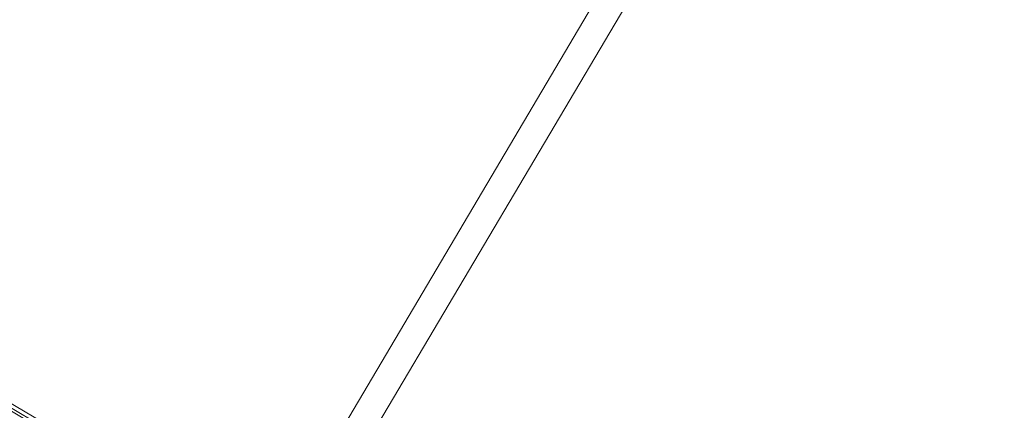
# Model space of a CAD drawing. Header units: metres. Extents: x 90929.1 to 91021.7, y 464820.1 to 464912.3.
# Tile 60 of 63: x 90990.525 to 90991.623, y 464903.169 to 464903.605. Entities that reach past the tile are written whole.
import ezdxf

# ---------------------------------------------------------------- set-up
doc = ezdxf.new("R2010")
doc.units = ezdxf.units.M
doc.layers.add('A-FLOR', color=192, linetype='Continuous', lineweight=9)
doc.layers.add('A-GENM', color=13, linetype='Continuous', lineweight=9)

# ---------------------------------------------------------------- blocks, each defined once
blk = doc.blocks.new('31_D_BU - aluminium - Rechtsdraaiend-V64-Situatie Nieuw')
at = {"layer": 'A-GENM'}
blk.add_line((502.9999999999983, 1005.999999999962), (502.9999999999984, -3.461790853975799e-11), dxfattribs=at)
blk.add_arc((502.9999999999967, -3.316280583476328e-11), 1005.999999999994, 89.99999999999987, 179.9999999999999, dxfattribs=at)
blk = doc.blocks.new('lijngoot 1000 - lijngoot 1000-V99-Situatie Nieuw')
at = {"layer": 'A-GENM'}
for p, q in [((-4.229949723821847e-15, -81.83421535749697), (0, -177.7499951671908)), ((15.00000000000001, -92.49999999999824), (15.00000000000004, -81.83421535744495)), ((25.00000000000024, -81.83421535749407), (25.00000000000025, -92.49999999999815)), ((55.00000000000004, -92.49999999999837), (55.00000000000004, -81.83421535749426)), ((65.00000000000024, -81.83421535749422), (65.00000000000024, -92.49999999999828)), ((95.00000000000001, -92.49999999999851), (95.00000000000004, -81.83421535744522)), ((105.0000000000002, -81.83421535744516), (105.0000000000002, -92.49999999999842)), ((135, -92.49999999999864), (135.0000000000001, -81.83421535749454)), ((145.0000000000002, -81.83421535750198), (145.0000000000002, -92.49999999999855)), ((175.0000000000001, -92.49999999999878), (175.0000000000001, -81.83421535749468)), ((185.0000000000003, -81.83421535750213), (185.0000000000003, -92.4999999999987)), ((215, -92.49999999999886), (215, -81.83421535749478)), ((225.0000000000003, -87.8187671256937), (225.0000000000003, -92.49999999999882)), ((255, -92.49999999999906), (255, -81.83421535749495)), ((265.0000000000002, -81.83421535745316), (265.0000000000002, -92.49999999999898)), ((295.0000000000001, -92.49999999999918), (295.0000000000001, -81.83421535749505)), ((305.0000000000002, -81.83421535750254), (305.0000000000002, -92.49999999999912)), ((335.0000000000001, -92.49999999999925), (335.0000000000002, -81.83421535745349)), ((345.0000000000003, -81.83421535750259), (345.0000000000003, -92.49999999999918)), ((375, -92.49999999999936), (375, -81.83421535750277)), ((385.0000000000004, -81.83421535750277), (385.0000000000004, -92.4999999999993)), ((415, -92.49999999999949), (415.0000000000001, -81.83421535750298)), ((425.0000000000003, -81.83421535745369), (425.0000000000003, -92.49999999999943)), ((455.0000000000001, -92.49999999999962), (455.0000000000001, -81.83421535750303)), ((465.0000000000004, -81.83421535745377), (465.0000000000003, -92.49999999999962)), ((495, -92.49999999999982), (495.0000000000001, -81.83421535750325)), ((505.0000000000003, -81.83421535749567), (505.0000000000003, -92.49999999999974)), ((535.0000000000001, -92.49999999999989), (535.0000000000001, -86.02741938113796)), ((545.0000000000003, -81.83421535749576), (545.0000000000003, -92.49999999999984)), ((575.0000000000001, -92.50000000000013), (575.0000000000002, -81.83421535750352)), ((585.0000000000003, -81.83421535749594), (585.0000000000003, -92.49999999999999)), ((615.0000000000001, -92.50000000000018), (615.0000000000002, -81.83421535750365)), ((625.0000000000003, -81.834215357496), (625.0000000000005, -92.50000000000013)), ((655.0000000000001, -92.50000000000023), (655, -81.83421535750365)), ((665.0000000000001, -81.83421535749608), (665.0000000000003, -92.50000000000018)), ((695, -92.50000000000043), (694.9999999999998, -81.83421535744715)), ((705, -81.83421535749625), (705, -92.50000000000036)), ((734.9999999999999, -92.5000000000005), (734.9999999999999, -81.83421535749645)), ((745.0000000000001, -81.83421535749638), (745.0000000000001, -92.50000000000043)), ((775, -92.5000000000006), (775, -81.83421535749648)), ((785.0000000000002, -81.83421535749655), (785.0000000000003, -92.50000000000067)), ((814.9999999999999, -92.50000000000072), (815, -81.83421535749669)), ((825.0000000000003, -81.83421535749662), (825.0000000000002, -92.50000000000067)), ((855, -92.50000000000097), (855, -81.83421535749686)), ((865.0000000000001, -81.83421535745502), (865.0000000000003, -92.5000000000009)), ((895, -92.50000000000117), (895, -81.83421535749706)), ((905.0000000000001, -81.83421535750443), (905.0000000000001, -92.50000000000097)), ((935.0000000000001, -92.50000000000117), (935, -81.83421535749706)), ((945.0000000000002, -81.8342153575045), (945.0000000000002, -92.50000000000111)), ((975.0000000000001, -92.50000000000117), (975.0000000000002, -81.83421535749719)), ((985.0000000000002, -81.83421535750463), (985.0000000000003, -92.50000000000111)), ((1000, -177.7499951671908), (1000, -81.83421535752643)), ((34.99999999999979, -162.5000020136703), (35.00000000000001, -92.50000000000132)), ((45.00000000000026, -92.50000000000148), (44.99999999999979, -162.5000020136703)), ((74.99999999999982, -162.5000020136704), (75.00000000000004, -92.50000000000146)), ((85.00000000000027, -92.50000000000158), (84.99999999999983, -162.5000020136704)), ((114.9999999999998, -162.5000020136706), (115, -92.50000000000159)), ((125.0000000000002, -92.50000000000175), (124.9999999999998, -162.5000020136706)), ((154.9999999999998, -162.5000020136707), (154.9999999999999, -92.5000000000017)), ((165.0000000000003, -92.50000000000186), (164.9999999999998, -162.5000020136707)), ((194.9999999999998, -162.5000020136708), (195, -92.50000000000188)), ((205.0000000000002, -92.50000000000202), (204.9999999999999, -162.5000020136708)), ((234.9999999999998, -162.5000020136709), (235, -92.500000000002)), ((245.0000000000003, -92.50000000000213), (244.9999999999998, -162.500002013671)), ((274.9999999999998, -162.5000020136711), (275, -92.50000000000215)), ((285.0000000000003, -92.50000000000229), (284.9999999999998, -162.5000020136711)), ((314.9999999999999, -162.5000020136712), (315.0000000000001, -92.50000000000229)), ((325.0000000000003, -92.5000000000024), (324.9999999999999, -162.5000020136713)), ((354.9999999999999, -162.5000020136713), (355.0000000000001, -92.50000000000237)), ((365.0000000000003, -92.5000000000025), (364.9999999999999, -162.5000020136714)), ((394.9999999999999, -162.5000020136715), (395.0000000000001, -92.5000000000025)), ((405.0000000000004, -92.50000000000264), (405, -162.5000020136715)), ((434.9999999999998, -162.5000020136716), (435.0000000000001, -92.50000000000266)), ((445.0000000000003, -92.50000000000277), (444.9999999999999, -162.5000020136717)), ((474.9999999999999, -162.5000020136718), (475.0000000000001, -92.50000000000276)), ((485.0000000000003, -92.50000000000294), (484.9999999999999, -162.5000020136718)), ((514.9999999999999, -162.5000020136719), (515.0000000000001, -92.50000000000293)), ((525.0000000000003, -92.50000000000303), (524.9999999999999, -162.5000020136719)), ((554.9999999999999, -162.500002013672), (555.0000000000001, -92.50000000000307)), ((565.0000000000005, -92.50000000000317), (564.9999999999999, -162.500002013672)), ((594.9999999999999, -162.5000020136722), (595.0000000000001, -92.5000000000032)), ((605.0000000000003, -92.50000000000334), (605, -162.5000020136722)), ((634.9999999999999, -162.5000020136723), (635.0000000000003, -92.5000000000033)), ((645.0000000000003, -92.50000000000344), (644.9999999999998, -162.5000020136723)), ((674.9999999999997, -162.5000020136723), (675, -92.50000000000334)), ((685.0000000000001, -92.50000000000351), (684.9999999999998, -162.5000020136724)), ((714.9999999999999, -162.5000020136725), (715, -92.50000000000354)), ((725.0000000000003, -92.50000000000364), (724.9999999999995, -162.5000020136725)), ((754.9999999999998, -162.5000020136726), (755, -92.50000000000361)), ((765.0000000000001, -92.50000000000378), (764.9999999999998, -162.5000020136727)), ((794.9999999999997, -162.5000020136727), (795, -92.50000000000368)), ((805.0000000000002, -92.50000000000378), (805, -162.5000020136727)), ((834.9999999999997, -162.5000020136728), (835.0000000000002, -92.50000000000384)), ((845.0000000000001, -92.50000000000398), (844.9999999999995, -162.5000020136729)), ((874.9999999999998, -162.500002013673), (875.0000000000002, -92.50000000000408)), ((885.0000000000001, -92.50000000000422), (885, -162.5000020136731)), ((914.9999999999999, -162.5000020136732), (914.9999999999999, -92.50000000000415)), ((925.0000000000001, -92.50000000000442), (924.9999999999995, -162.5000020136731)), ((954.9999999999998, -162.5000020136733), (955.0000000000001, -92.50000000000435)), ((965.0000000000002, -92.50000000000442), (964.9999999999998, -162.5000020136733)), ((14.9999999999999, -162.5000020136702), (15.00000000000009, -112.4999979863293)), ((25.0000000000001, -112.4999979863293), (25.00000000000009, -162.5000020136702)), ((54.9999999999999, -162.5000020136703), (55.00000000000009, -112.4999979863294)), ((65.0000000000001, -112.4999979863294), (65.00000000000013, -162.5000020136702)), ((94.99999999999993, -162.5000020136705), (95.00000000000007, -112.4999979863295)), ((105.0000000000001, -112.4999979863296), (105.0000000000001, -162.5000020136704)), ((134.9999999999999, -162.5000020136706), (135.0000000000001, -112.4999979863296)), ((145.0000000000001, -112.4999979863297), (145.0000000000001, -162.5000020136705)), ((174.9999999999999, -162.5000020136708), (175.0000000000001, -112.4999979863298)), ((185.0000000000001, -112.4999979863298), (185.0000000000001, -162.5000020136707)), ((214.9999999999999, -162.5000020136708), (215.0000000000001, -112.49999798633)), ((225.0000000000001, -112.49999798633), (225.0000000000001, -162.5000020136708)), ((254.9999999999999, -162.5000020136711), (255.0000000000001, -112.4999979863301)), ((265.0000000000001, -112.4999979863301), (265.0000000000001, -162.500002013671)), ((294.9999999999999, -162.5000020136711), (295.0000000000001, -112.4999979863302)), ((305.0000000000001, -112.4999979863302), (305.0000000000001, -162.500002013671)), ((335, -162.5000020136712), (335.0000000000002, -112.4999979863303)), ((345.0000000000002, -112.4999979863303), (345.0000000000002, -162.5000020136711)), ((375, -162.5000020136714), (375.0000000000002, -112.4999979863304)), ((385.0000000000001, -112.4999979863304), (385.0000000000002, -162.5000020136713)), ((415, -162.5000020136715), (415.0000000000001, -112.4999979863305)), ((425.0000000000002, -112.4999979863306), (425.0000000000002, -162.5000020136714)), ((455, -162.5000020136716), (455.0000000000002, -112.4999979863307)), ((465.0000000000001, -112.4999979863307), (465.0000000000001, -162.5000020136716)), ((494.9999999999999, -162.5000020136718), (495.0000000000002, -112.4999979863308)), ((505.0000000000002, -112.4999979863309), (505.0000000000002, -162.5000020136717)), ((535.0000000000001, -162.5000020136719), (535.0000000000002, -112.499997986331)), ((545.0000000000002, -112.499997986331), (545.0000000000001, -162.5000020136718)), ((575, -162.500002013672), (575.0000000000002, -112.4999979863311)), ((585.0000000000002, -112.4999979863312), (585.0000000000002, -162.500002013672)), ((615, -162.5000020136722), (615.0000000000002, -112.4999979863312)), ((625.0000000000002, -112.4999979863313), (625.0000000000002, -162.5000020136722)), ((654.9999999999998, -162.5000020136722), (655.0000000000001, -112.4999979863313)), ((665, -112.4999979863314), (665.0000000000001, -162.5000020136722)), ((695, -162.5000020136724), (694.9999999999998, -112.4999979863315)), ((705, -112.4999979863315), (705.0000000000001, -162.5000020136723)), ((734.9999999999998, -162.5000020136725), (734.9999999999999, -112.4999979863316)), ((745, -112.4999979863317), (745, -162.5000020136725)), ((774.9999999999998, -162.5000020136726), (775, -112.4999979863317)), ((785.0000000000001, -112.4999979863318), (785.0000000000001, -162.5000020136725)), ((815, -162.5000020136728), (815, -112.4999979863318)), ((824.9999999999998, -112.4999979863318), (825.0000000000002, -162.5000020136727)), ((854.9999999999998, -162.5000020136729), (855, -112.499997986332)), ((865, -112.499997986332), (865, -162.5000020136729)), ((895, -162.5000020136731), (895, -112.4999979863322)), ((905.0000000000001, -112.4999979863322), (905.0000000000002, -162.5000020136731)), ((935, -162.5000020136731), (935, -112.4999979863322)), ((944.9999999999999, -112.4999979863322), (944.9999999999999, -162.5000020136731)), ((975.0000000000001, -162.5000020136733), (975.0000000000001, -112.4999979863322)), ((985.0000000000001, -112.4999979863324), (985.0000000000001, -162.5000020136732)), ((979.0540589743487, -167.5000020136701), (989.9180349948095, -167.5000020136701)), ((0, -177.7499951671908), (1000, -177.7499951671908)), ((-1.691979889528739e-14, -184.9999999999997), (0, -180.7499951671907)), ((0, -180.7499951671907), (1000, -180.7499951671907)), ((-1.691979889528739e-14, -184.9999999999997), (1000, -184.9999999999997)), ((1000, -180.7499951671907), (1000, -184.9999999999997))]:
    blk.add_line(p, q, dxfattribs=at)
for centre, radius, start, end in [((40.00000000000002, -92.5000000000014), 4.999999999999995, 1.144999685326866e-13, 180.0000000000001), ((80.00000000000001, -92.50000000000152), 4.999999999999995, 359.9999999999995, 179.9999999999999), ((120, -92.50000000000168), 5, 0, 180), ((160, -92.50000000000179), 5.000000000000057, 0, 180), ((200, -92.50000000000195), 4.999999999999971, 7.951386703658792e-14, 179.9999999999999), ((240, -92.50000000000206), 4.999999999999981, 3.307776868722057e-13, 180.0000000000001), ((279.9999999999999, -92.5000000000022), 5.000000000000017, 359.9999999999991, 179.9999999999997), ((320.0000000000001, -92.50000000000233), 5.000000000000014, 359.9999999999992, 180.0000000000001), ((360.0000000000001, -92.5000000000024), 5.000000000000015, 359.9999999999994, 180.0000000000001), ((400, -92.50000000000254), 5.000000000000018, 359.9999999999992, 180.0000000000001), ((440.0000000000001, -92.50000000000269), 5.000000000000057, 1.628443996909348e-13, 180), ((480.0000000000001, -92.50000000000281), 4.999999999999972, 4.071109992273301e-13, 180.0000000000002), ((520.0000000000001, -92.50000000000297), 5, 0, 180), ((560.0000000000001, -92.5000000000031), 5, 0, 180), ((600.0000000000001, -92.50000000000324), 5.000000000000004, 359.9999999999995, 180.0000000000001), ((640.0000000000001, -92.50000000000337), 4.999999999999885, 9.87562228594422e-13, 179.9999999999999), ((680, -92.50000000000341), 5.000000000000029, 359.9999999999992, 179.9999999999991), ((720, -92.50000000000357), 4.999999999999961, 9.796108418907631e-13, 180.0000000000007), ((759.9999999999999, -92.50000000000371), 5.000000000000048, 359.9999999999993, 179.9999999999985), ((799.9999999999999, -92.50000000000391), 4.999999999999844, 2.674846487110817e-12, 180.0000000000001), ((839.9999999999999, -92.50000000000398), 5.000000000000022, 3.180554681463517e-13, 179.9999999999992), ((880.0000000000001, -92.50000000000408), 4.999999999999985, 359.9999999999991, 180.0000000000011), ((920, -92.50000000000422), 5.000000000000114, 359.999999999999, 180), ((960.0000000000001, -92.50000000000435), 4.999999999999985, 2.417221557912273e-13, 180.0000000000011), ((20.00000000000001, -92.4999999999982), 4.999999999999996, 180.000000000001, 7.124442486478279e-13), ((60.00000000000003, -92.49999999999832), 4.999999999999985, 180.0000000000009, 7.124442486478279e-13), ((99.99999999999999, -92.49999999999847), 5.000000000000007, 180.0000000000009, 9.15999748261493e-13), ((140, -92.49999999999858), 4.999999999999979, 180.0000000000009, 7.124442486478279e-13), ((180, -92.49999999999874), 5.000000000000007, 180.0000000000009, 7.124442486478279e-13), ((220, -92.49999999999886), 4.999999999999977, 180.000000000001, 9.66888623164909e-13), ((260, -92.499999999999), 5.000000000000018, 180.0000000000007, 7.633331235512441e-13), ((300.0000000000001, -92.49999999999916), 5.00000000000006, 180.0000000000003, 8.142219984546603e-13), ((340.0000000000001, -92.49999999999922), 5, 180.0000000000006, 6.513775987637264e-13), ((380.0000000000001, -92.49999999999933), 4.999999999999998, 180.0000000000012, 6.106664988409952e-13), ((420.0000000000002, -92.49999999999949), 5.000000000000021, 180.0000000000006, 2.544443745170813e-13), ((460.0000000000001, -92.49999999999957), 4.999999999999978, 180.0000000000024, 5.088887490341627e-13), ((500.0000000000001, -92.49999999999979), 5.000000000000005, 180.0000000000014, 1.068666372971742e-12), ((540.0000000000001, -92.49999999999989), 4.999999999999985, 180.0000000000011, 1.068666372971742e-12), ((580.0000000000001, -92.50000000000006), 5.000000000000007, 180.0000000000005, 2.544443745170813e-13), ((620.0000000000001, -92.50000000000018), 4.999999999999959, 180.0000000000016, 1.882888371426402e-12), ((659.9999999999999, -92.50000000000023), 4.999999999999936, 180.0000000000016, 1.679332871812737e-12), ((699.9999999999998, -92.50000000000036), 4.999999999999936, 180.0000000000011, 1.068666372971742e-12), ((739.9999999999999, -92.50000000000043), 4.999999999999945, 180.0000000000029, 1.170444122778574e-12), ((780, -92.50000000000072), 4.999999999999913, 179.9999999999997, 2.289999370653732e-12), ((819.9999999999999, -92.50000000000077), 4.999999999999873, 180.0000000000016, 2.086443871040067e-12), ((860.0000000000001, -92.5000000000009), 4.999999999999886, 180.0000000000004, 0), ((899.9999999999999, -92.50000000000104), 4.999999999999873, 180.000000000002, 2.086443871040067e-12), ((940, -92.50000000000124), 5.000000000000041, 179.9999999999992, 7.633331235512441e-13), ((980, -92.50000000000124), 5.00000000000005, 180.0000000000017, 1.730221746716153e-12), ((20.00000000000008, -112.4999979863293), 4.999999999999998, 4.885331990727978e-13, 180), ((60.0000000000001, -112.4999979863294), 5.000000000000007, 4.88533199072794e-13, 180), ((100.0000000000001, -112.4999979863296), 4.999999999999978, 4.961665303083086e-13, 180), ((140.0000000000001, -112.4999979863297), 4.999999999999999, 8.969164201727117e-13, 180.0000000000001), ((180.0000000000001, -112.4999979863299), 5, 4.885331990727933e-13, 180), ((220.0000000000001, -112.49999798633), 5.000000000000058, 3.983644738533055e-13, 179.9999999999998), ((260.0000000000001, -112.4999979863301), 5.000000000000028, 3.256887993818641e-13, 180), ((300.0000000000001, -112.4999979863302), 5, 3.25688799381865e-13, 180), ((340.0000000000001, -112.4999979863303), 4.999999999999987, 359.9999999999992, 179.9999999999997), ((380.0000000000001, -112.4999979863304), 5.000000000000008, 359.9999999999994, 179.9999999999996), ((420.0000000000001, -112.4999979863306), 5.000000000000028, 8.269442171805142e-14, 179.9999999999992), ((460.0000000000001, -112.4999979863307), 4.999999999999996, 7.63333123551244e-14, 179.9999999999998), ((500.0000000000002, -112.4999979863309), 4.999999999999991, 9.73249732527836e-13, 179.9999999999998), ((540.0000000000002, -112.499997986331), 5, 3.256887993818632e-13, 180), ((580.0000000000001, -112.4999979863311), 5.000000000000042, 359.9999999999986, 179.9999999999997), ((620.0000000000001, -112.4999979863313), 4.999999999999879, 1.055944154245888e-12, 179.9999999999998), ((659.9999999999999, -112.4999979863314), 4.999999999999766, 2.027603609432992e-12, 179.9999999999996), ((700.0000000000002, -112.4999979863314), 4.999999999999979, 2.417221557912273e-13, 180.0000000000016), ((740, -112.4999979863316), 5.000000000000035, 359.9999999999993, 180.0000000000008), ((780.0000000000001, -112.4999979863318), 5.000000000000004, 2.124610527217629e-12, 180.0000000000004), ((820, -112.4999979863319), 4.999999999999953, 2.525360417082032e-12, 180.0000000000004), ((860, -112.4999979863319), 5.000000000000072, 359.9999999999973, 179.9999999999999), ((900.0000000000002, -112.4999979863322), 5.000000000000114, 8.142219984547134e-13, 180), ((939.9999999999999, -112.4999979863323), 5.000000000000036, 1.653888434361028e-13, 179.9999999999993), ((980, -112.4999979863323), 4.999999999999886, 359.9999999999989, 180), ((19.99999999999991, -162.5000020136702), 4.999999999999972, 180.000000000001, 7.124442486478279e-13), ((39.9999999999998, -162.5000020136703), 5.000000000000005, 180.0000000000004, 7.124442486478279e-13), ((59.99999999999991, -162.5000020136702), 4.999999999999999, 180.0000000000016, 5.59777623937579e-13), ((79.99999999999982, -162.5000020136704), 5.000000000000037, 180.0000000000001, 4.579998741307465e-13), ((99.9999999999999, -162.5000020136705), 4.999999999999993, 180.0000000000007, 1.068666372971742e-12), ((119.9999999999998, -162.5000020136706), 4.999999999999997, 180.0000000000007, 4.071109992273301e-13), ((139.9999999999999, -162.5000020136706), 5, 180.0000000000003, 6.513775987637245e-13), ((159.9999999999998, -162.5000020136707), 5.000000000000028, 180, 6.615553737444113e-13), ((180, -162.5000020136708), 5, 180.0000000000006, 6.513775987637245e-13), ((199.9999999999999, -162.5000020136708), 5.000000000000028, 180.0000000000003, 3.053332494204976e-13), ((219.9999999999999, -162.5000020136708), 5.000000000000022, 180.0000000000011, 8.142219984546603e-13), ((239.9999999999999, -162.500002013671), 5.000000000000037, 180.0000000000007, 3.562221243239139e-13), ((259.9999999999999, -162.500002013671), 5.000000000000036, 180.0000000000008, 8.142219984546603e-13), ((279.9999999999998, -162.5000020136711), 4.999999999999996, 180.0000000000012, 5.088887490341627e-13), ((299.9999999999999, -162.5000020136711), 5, 180.0000000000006, 6.513775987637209e-13), ((319.9999999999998, -162.5000020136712), 5, 180.0000000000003, 6.513775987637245e-13), ((339.9999999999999, -162.5000020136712), 5.000000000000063, 180.0000000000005, 8.142219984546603e-13), ((359.9999999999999, -162.5000020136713), 4.999999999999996, 180.0000000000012, 5.088887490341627e-13), ((380.0000000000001, -162.5000020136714), 4.999999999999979, 180.0000000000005, 8.142219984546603e-13), ((399.9999999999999, -162.5000020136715), 5.000000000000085, 179.9999999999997, 6.615553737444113e-13), ((420, -162.5000020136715), 5, 180.0000000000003, 6.513775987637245e-13), ((439.9999999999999, -162.5000020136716), 4.999999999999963, 180.0000000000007, 1.017777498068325e-12), ((460, -162.5000020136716), 5.000000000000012, 179.9999999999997, 3.562221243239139e-13), ((479.9999999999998, -162.5000020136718), 4.999999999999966, 180.0000000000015, 1.170444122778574e-12), ((499.9999999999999, -162.5000020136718), 4.999999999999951, 180.000000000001, 1.272221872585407e-12), ((519.9999999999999, -162.5000020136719), 4.999999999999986, 180.0000000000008, 1.119555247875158e-12), ((540, -162.5000020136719), 5.000000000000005, 180.0000000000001, 1.475777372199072e-12), ((559.9999999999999, -162.500002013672), 5.000000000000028, 180.0000000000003, 3.053332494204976e-13), ((580, -162.500002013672), 5.000000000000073, 180.0000000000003, 6.615553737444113e-13), ((599.9999999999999, -162.5000020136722), 5.000000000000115, 180.0000000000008, 1.526666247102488e-13), ((619.9999999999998, -162.5000020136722), 4.999999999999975, 180.0000000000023, 1.679332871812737e-12), ((639.9999999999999, -162.5000020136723), 5.00000000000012, 180.0000000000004, 3.562221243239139e-13), ((659.9999999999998, -162.5000020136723), 5.000000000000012, 179.9999999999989, 8.142219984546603e-13), ((679.9999999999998, -162.5000020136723), 4.999999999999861, 180.0000000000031, 5.088887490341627e-13), ((699.9999999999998, -162.5000020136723), 4.999999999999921, 180.0000000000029, 1.272221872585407e-12), ((719.9999999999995, -162.5000020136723), 4.999999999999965, 180.0000000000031, 5.088887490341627e-13), ((739.9999999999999, -162.5000020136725), 5.000000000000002, 180.0000000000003, 3.562221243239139e-13), ((759.9999999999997, -162.5000020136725), 5.000000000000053, 180.0000000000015, 359.9999999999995), ((779.9999999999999, -162.5000020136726), 4.999999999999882, 180.0000000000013, 9.66888623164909e-13), ((799.9999999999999, -162.5000020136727), 5.000000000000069, 180.0000000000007, 3.562221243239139e-13), ((820, -162.5000020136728), 4.999999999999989, 179.9999999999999, 5.088887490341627e-13), ((839.9999999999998, -162.5000020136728), 4.999999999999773, 180, 0), ((859.9999999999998, -162.5000020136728), 4.999999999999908, 180.0000000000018, 1.170444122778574e-12), ((879.9999999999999, -162.5000020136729), 5.00000000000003, 180.0000000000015, 359.9999999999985), ((900.0000000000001, -162.500002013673), 5.000000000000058, 180.0000000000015, 1.526666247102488e-13), ((919.9999999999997, -162.5000020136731), 4.999999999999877, 180.0000000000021, 359.9999999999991), ((940, -162.5000020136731), 5.000000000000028, 180.0000000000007, 3.053332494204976e-13), ((959.9999999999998, -162.5000020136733), 5.000000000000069, 180, 0), ((979.9999999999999, -162.5000020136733), 4.999999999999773, 180.0000000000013, 1.302755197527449e-12)]:
    blk.add_arc(centre, radius, start, end, dxfattribs=at)

msp = doc.modelspace()

# ---------------------------------------------------------------- linework, layer by layer
at = {"layer": 'A-FLOR'}
msp.add_line((90991.79371375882, 464904.6854442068), (90990.81851685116, 464903.037349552), dxfattribs=at)

# ---------------------------------------------------------------- block references
at = {"layer": 'A-GENM', "xscale": 0.001, "yscale": 0.001, "zscale": 0.001}
for name, p, rotation in [('31_D_BU - aluminium - Rechtsdraaiend-V64-Situatie Nieuw', (90990.31807383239, 464903.1167502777), 329.3867000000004), ('lijngoot 1000 - lijngoot 1000-V99-Situatie Nieuw', (90990.6619546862, 464902.8751203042), 149.3867000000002)]:
    msp.add_blockref(name, p, dxfattribs=dict(at, rotation=rotation))

doc.saveas('drawing.dxf')
